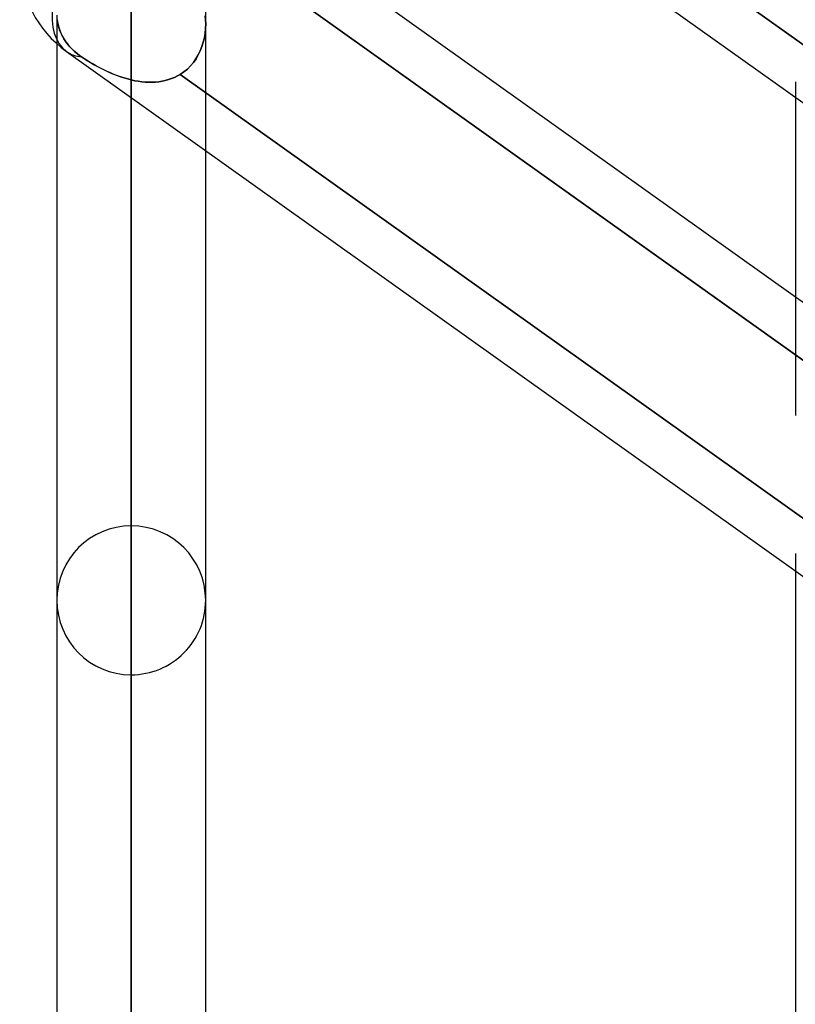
# Model space of a CAD drawing. Header units: millimetres. Extents: x -120 to 100, y -270 to 270.
# Tile 3 of 79: x -50 to -39, y -160 to -146. Entities that reach past the tile are written whole.
import ezdxf

# ---------------------------------------------------------------- set-up
doc = ezdxf.new("R2010")
doc.units = ezdxf.units.MM
doc.layers.add('MAIN-1', color=7, linetype='Continuous')
doc.layers.add('MAIN-2', color=7, linetype='Continuous')

msp = doc.modelspace()

# ---------------------------------------------------------------- linework, layer by layer
at = {"layer": 'MAIN-1'}
for p, q in [((-49.366, -140.507), (-29.366, -154.755)), ((-47.253, -144.712), (-39.496, -150.239)), ((-39.496, -151.026), (-47.79, -145.117)), ((-49.496, -146.814), (-49.496, -201.5)), ((-49.366, -146.919), (-29.366, -161.167)), ((-48.489, -202.507), (-48.489, -147.543)), ((-39.496, -147.538), (-39.496, -151.847)), ((-47.481, -201.5), (-47.481, -148.261)), ((-39.496, -153.95), (-39.496, -211.575))]:
    msp.add_line(p, q, dxfattribs=at)
msp.add_arc((-48.489, -145.688), 1.511, 180.0002, 234.5342, dxfattribs=at)
msp.add_ellipse((-48.489, -145.688), major_axis=(0.877, 1.231), ratio=0.501864, start_param=1.669006, end_param=3.141588, dxfattribs=at)
at = {"layer": 'MAIN-2'}
for p, q in [((-48.489, -112.619), (-48.489, -153.341)), ((-48.489, -155.357), (-48.489, -114.045)), ((-48.489, -123.74), (-48.489, -169.059)), ((-48.489, -171.073), (-48.489, -125.166)), ((-48.489, -134.861), (-48.489, -184.775)), ((-48.489, -186.791), (-48.489, -136.286)), ((-47.79, -140.842), (-39.209, -146.956)), ((-39.209, -146.956), (-47.79, -140.842)), ((-47.481, -146.546), (-47.481, -144.735)), ((-47.79, -145.117), (-39.209, -151.23)), ((-48.489, -145.98), (-48.489, -200.493)), ((-49.496, -146.428), (-49.496, -146.814)), ((-47.483, -146.492), (-47.487, -146.439)), ((-47.487, -146.439), (-47.483, -146.492)), ((-49.493, -146.486), (-49.485, -146.539)), ((-49.489, -146.517), (-49.493, -146.486)), ((-49.483, -146.548), (-49.489, -146.517)), ((-49.485, -146.539), (-49.472, -146.592)), ((-49.476, -146.578), (-49.483, -146.548)), ((-49.467, -146.609), (-49.476, -146.578)), ((-49.472, -146.592), (-49.454, -146.644)), ((-49.456, -146.639), (-49.467, -146.609)), ((-47.489, -146.671), (-47.483, -146.608)), ((-47.483, -146.608), (-47.489, -146.671)), ((-47.481, -146.546), (-47.483, -146.492)), ((-47.483, -146.492), (-47.481, -146.546)), ((-47.483, -146.608), (-47.481, -146.546)), ((-47.481, -146.546), (-47.483, -146.608)), ((-47.481, -148.261), (-47.481, -146.546)), ((-49.444, -146.668), (-49.456, -146.639)), ((-49.454, -146.644), (-49.432, -146.694)), ((-49.431, -146.696), (-49.444, -146.668)), ((-49.432, -146.694), (-49.407, -146.74)), ((-49.417, -146.723), (-49.431, -146.696)), ((-49.401, -146.75), (-49.417, -146.723)), ((-49.407, -146.74), (-49.376, -146.787)), ((-47.514, -146.794), (-47.499, -146.733)), ((-47.499, -146.733), (-47.514, -146.793)), ((-47.499, -146.733), (-47.489, -146.671)), ((-47.489, -146.671), (-47.499, -146.733)), ((-49.383, -146.777), (-49.401, -146.75)), ((-49.364, -146.804), (-49.383, -146.777)), ((-49.376, -146.787), (-49.34, -146.833)), ((-49.342, -146.83), (-49.364, -146.804)), ((-49.32, -146.857), (-49.342, -146.83)), ((-49.34, -146.833), (-49.3, -146.877)), ((-49.296, -146.882), (-49.32, -146.857)), ((-49.3, -146.877), (-49.256, -146.919)), ((-47.555, -146.911), (-47.532, -146.853)), ((-47.532, -146.853), (-47.555, -146.91)), ((-47.514, -146.793), (-47.532, -146.853)), ((-47.532, -146.853), (-47.514, -146.794)), ((-49.27, -146.906), (-49.296, -146.882)), ((-49.244, -146.93), (-49.27, -146.906)), ((-49.256, -146.919), (-49.211, -146.957)), ((-49.218, -146.952), (-49.244, -146.93)), ((-49.191, -146.972), (-49.218, -146.952)), ((-49.211, -146.957), (-49.162, -146.992)), ((-49.162, -146.992), (-49.191, -146.972)), ((-49.124, -147.018), (-49.162, -146.992)), ((-49.162, -146.992), (-49.124, -147.018)), ((-47.613, -147.019), (-47.582, -146.966)), ((-47.581, -146.966), (-47.612, -147.018)), ((-47.582, -146.966), (-47.555, -146.911)), ((-47.555, -146.91), (-47.581, -146.966)), ((-49.085, -147.043), (-49.124, -147.018)), ((-49.124, -147.018), (-49.084, -147.043)), ((-49.044, -147.068), (-49.085, -147.043)), ((-49.084, -147.043), (-49.043, -147.069)), ((-49.002, -147.092), (-49.044, -147.068)), ((-49.043, -147.069), (-49, -147.094)), ((-48.959, -147.117), (-49.002, -147.092)), ((-49, -147.094), (-48.957, -147.118)), ((-48.915, -147.14), (-48.959, -147.117)), ((-48.957, -147.118), (-48.912, -147.142)), ((-48.871, -147.163), (-48.915, -147.14)), ((-48.912, -147.142), (-48.867, -147.164)), ((-47.729, -147.157), (-47.687, -147.114)), ((-47.687, -147.114), (-47.729, -147.157)), ((-47.687, -147.114), (-47.648, -147.068)), ((-47.648, -147.068), (-47.687, -147.114)), ((-47.612, -147.018), (-47.648, -147.068)), ((-47.648, -147.068), (-47.613, -147.019)), ((-48.825, -147.185), (-48.871, -147.163)), ((-48.867, -147.164), (-48.821, -147.187)), ((-48.779, -147.206), (-48.825, -147.185)), ((-48.821, -147.187), (-48.775, -147.207)), ((-48.732, -147.226), (-48.779, -147.206)), ((-48.775, -147.207), (-48.728, -147.227)), ((-48.684, -147.244), (-48.732, -147.226)), ((-48.728, -147.227), (-48.681, -147.246)), ((-48.636, -147.262), (-48.684, -147.244)), ((-48.681, -147.246), (-48.633, -147.263)), ((-48.587, -147.278), (-48.636, -147.262)), ((-48.633, -147.263), (-48.585, -147.278)), ((-48.538, -147.292), (-48.587, -147.278)), ((-48.585, -147.278), (-48.537, -147.292)), ((-47.944, -147.287), (-47.903, -147.27)), ((-47.903, -147.27), (-47.944, -147.287)), ((-47.903, -147.27), (-47.864, -147.251)), ((-47.864, -147.251), (-47.903, -147.27)), ((-47.864, -147.251), (-47.826, -147.229)), ((-47.826, -147.229), (-47.864, -147.251)), ((-47.826, -147.229), (-47.776, -147.195)), ((-47.776, -147.195), (-47.826, -147.229)), ((-47.826, -147.229), (-39.241, -153.345)), ((-39.241, -153.345), (-47.826, -147.229)), ((-47.776, -147.195), (-47.729, -147.157)), ((-47.729, -147.157), (-47.776, -147.195)), ((-48.489, -147.305), (-48.538, -147.292)), ((-48.537, -147.292), (-48.489, -147.305)), ((-48.489, -147.305), (-48.489, -147.543)), ((-48.489, -202.507), (-48.489, -147.305)), ((-48.489, -147.305), (-48.442, -147.315)), ((-48.442, -147.315), (-48.489, -147.305)), ((-48.442, -147.315), (-48.395, -147.323)), ((-48.395, -147.323), (-48.442, -147.315)), ((-48.395, -147.323), (-48.348, -147.329)), ((-48.348, -147.329), (-48.395, -147.323)), ((-48.348, -147.329), (-48.301, -147.334)), ((-48.301, -147.334), (-48.348, -147.329)), ((-48.301, -147.334), (-48.254, -147.336)), ((-48.254, -147.336), (-48.301, -147.334)), ((-48.254, -147.336), (-48.208, -147.336)), ((-48.208, -147.336), (-48.254, -147.336)), ((-48.208, -147.336), (-48.162, -147.334)), ((-48.162, -147.334), (-48.208, -147.336)), ((-48.162, -147.334), (-48.117, -147.329)), ((-48.117, -147.329), (-48.162, -147.334)), ((-48.117, -147.329), (-48.072, -147.322)), ((-48.072, -147.322), (-48.117, -147.329)), ((-48.072, -147.322), (-48.028, -147.313)), ((-48.028, -147.313), (-48.072, -147.322)), ((-48.028, -147.313), (-47.985, -147.301)), ((-47.985, -147.301), (-48.028, -147.313)), ((-47.985, -147.301), (-47.944, -147.287)), ((-47.944, -147.287), (-47.985, -147.301)), ((-39.496, -147.331), (-39.496, -147.538)), ((-39.496, -150.239), (-37.481, -151.674)), ((-39.209, -151.23), (-39.496, -151.026)), ((-39.496, -153.716), (-39.496, -153.95))]:
    msp.add_line(p, q, dxfattribs=at)
for start, end in [(90, 180), (0.0001, 90), (180, 270), (270, 0.0001)]:
    msp.add_arc((-48.489, -154.349), 1.008, start, end, dxfattribs=at)
for start_param, end_param in [(1.669006, 3.141588), (3.141588, 3.142668), (3.141588, 3.142668), (-3.140517, -2.863506), (-3.140517, -2.863506)]:
    msp.add_ellipse((-48.489, -145.688), major_axis=(0.877, 1.231), ratio=0.501864, start_param=start_param, end_param=end_param, dxfattribs=at)

doc.saveas('drawing.dxf')
